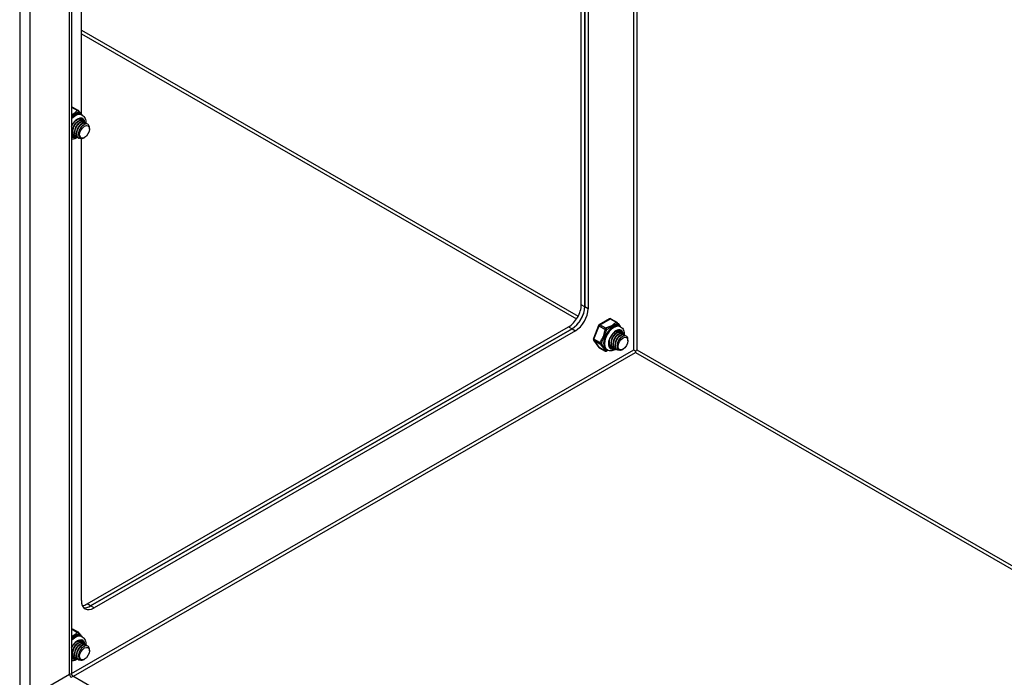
# Model space of a CAD drawing. Header units: inches. Extents: x 24 to 669, y 73 to 310.
# Tile 116 of 146: x 614 to 628, y 248 to 257. Entities that reach past the tile are written whole.
import ezdxf

# ---------------------------------------------------------------- set-up
doc = ezdxf.new("R2010")
doc.units = ezdxf.units.IN
doc.header["$MEASUREMENT"] = 0
doc.layers.add('Visible Edges(ANSI)', color=7, linetype='Continuous', lineweight=25)
doc.layers.add('Visible Tangent Edges(ANSI)', color=7, linetype='Continuous', lineweight=25)

msp = doc.modelspace()

# ---------------------------------------------------------------- linework, layer by layer
at = {"layer": 'Visible Edges(ANSI)'}
for p, q in [((614.731, 276.342), (614.731, 248.234)), ((621.842, 253.385), (621.842, 272.247)), ((621.89, 272.219), (621.89, 253.357)), ((621.89, 253.357), (621.89, 272.219)), ((621.938, 272.192), (621.938, 253.33)), ((614.867, 256.048), (614.867, 262.987)), ((614.741, 256.145), (614.825, 256.097)), ((614.864, 256.041), (614.878, 256.033)), ((614.744, 255.805), (614.744, 255.82)), ((614.811, 255.941), (614.824, 255.949)), ((614.839, 255.925), (614.852, 255.933)), ((614.867, 255.909), (614.879, 255.917)), ((614.874, 255.954), (614.877, 255.952)), ((614.895, 255.893), (614.904, 255.899)), ((614.902, 255.938), (614.905, 255.936)), ((614.93, 255.922), (614.933, 255.92)), ((614.98, 255.838), (614.98, 255.854)), ((614.738, 255.744), (614.731, 255.749)), ((614.744, 255.761), (614.747, 255.759)), ((614.772, 255.789), (614.772, 255.804)), ((614.772, 255.745), (614.775, 255.743)), ((614.8, 255.773), (614.8, 255.788)), ((614.8, 255.729), (614.803, 255.727)), ((614.828, 255.764), (614.828, 255.771)), ((614.828, 255.713), (614.831, 255.711)), ((614.867, 249.258), (614.867, 255.706)), ((614.912, 255.72), (614.908, 255.717)), ((614.948, 249.211), (621.665, 253.079)), ((622.083, 253.098), (622.012, 252.914)), ((622.235, 253.19), (622.092, 253.108)), ((622.255, 253.19), (622.338, 253.142)), ((622.378, 253.087), (622.392, 253.079)), ((621.713, 253.051), (614.996, 249.183)), ((614.996, 249.183), (621.713, 253.051)), ((621.761, 253.024), (615.044, 249.155)), ((622.325, 252.987), (622.337, 252.994)), ((622.353, 252.971), (622.365, 252.978)), ((622.36, 253.015), (622.363, 253.014)), ((622.381, 252.955), (622.393, 252.962)), ((622.388, 252.999), (622.391, 252.998)), ((622.408, 252.939), (622.418, 252.944)), ((622.416, 252.983), (622.419, 252.982)), ((622.444, 252.967), (622.446, 252.966)), ((622.014, 252.895), (622.086, 252.793)), ((622.23, 252.867), (622.23, 252.877)), ((622.23, 252.822), (622.233, 252.82)), ((622.258, 252.851), (622.258, 252.865)), ((622.258, 252.806), (622.261, 252.804)), ((622.286, 252.835), (622.286, 252.849)), ((622.314, 252.818), (622.314, 252.833)), ((622.342, 252.81), (622.342, 252.817)), ((622.493, 252.883), (622.493, 252.899)), ((622.092, 252.787), (622.176, 252.739)), ((622.191, 252.763), (622.205, 252.755)), ((622.286, 252.79), (622.289, 252.788)), ((622.314, 252.774), (622.317, 252.772)), ((622.342, 252.758), (622.344, 252.756)), ((622.425, 252.765), (622.421, 252.763)), ((622.597, 252.743), (622.597, 252.718)), ((614.741, 248.864), (614.825, 248.815)), ((614.846, 248.688), (614.849, 248.687)), ((614.864, 248.76), (614.878, 248.752)), ((614.744, 248.524), (614.744, 248.538)), ((614.811, 248.66), (614.824, 248.667)), ((614.839, 248.644), (614.852, 248.651)), ((614.867, 248.628), (614.879, 248.635)), ((614.874, 248.672), (614.877, 248.671)), ((614.895, 248.612), (614.904, 248.617)), ((614.902, 248.656), (614.905, 248.655)), ((614.93, 248.64), (614.933, 248.639)), ((614.98, 248.556), (614.98, 248.572)), ((614.738, 248.463), (614.731, 248.467)), ((614.744, 248.479), (614.747, 248.478)), ((614.772, 248.508), (614.772, 248.522)), ((614.772, 248.463), (614.775, 248.462)), ((614.8, 248.492), (614.8, 248.506)), ((614.8, 248.447), (614.803, 248.445)), ((614.828, 248.483), (614.828, 248.49)), ((614.828, 248.431), (614.831, 248.429)), ((614.912, 248.438), (614.908, 248.436)), ((614.747, 248.207), (659.561, 222.4))]:
    msp.add_line(p, q, dxfattribs=at)
at = {"layer": 'Visible Edges(ANSI)', "flags": 128}
for points in [[(614.731, 255.876), (614.738, 255.89), (614.745, 255.903), (614.754, 255.915), (614.763, 255.927), (614.772, 255.938), (614.782, 255.948), (614.792, 255.957), (614.802, 255.964), (614.813, 255.97), (614.823, 255.975), (614.832, 255.979), (614.841, 255.981), (614.85, 255.981), (614.858, 255.981), (614.865, 255.979), (614.871, 255.976)], [(614.874, 255.954), (614.867, 255.957), (614.858, 255.959), (614.849, 255.958), (614.84, 255.956), (614.83, 255.952), (614.82, 255.946), (614.809, 255.939), (614.799, 255.93), (614.79, 255.92), (614.781, 255.908), (614.772, 255.896), (614.765, 255.883), (614.759, 255.869), (614.753, 255.855), (614.749, 255.841), (614.746, 255.827), (614.745, 255.813), (614.745, 255.8), (614.746, 255.787), (614.749, 255.776), (614.753, 255.766), (614.758, 255.757), (614.765, 255.75), (614.772, 255.745)], [(614.789, 255.738), (614.778, 255.741), (614.769, 255.747), (614.761, 255.755), (614.755, 255.765), (614.751, 255.776), (614.748, 255.789), (614.747, 255.804), (614.748, 255.819), (614.751, 255.835), (614.755, 255.851), (614.761, 255.867), (614.769, 255.883), (614.777, 255.898), (614.787, 255.912), (614.798, 255.924), (614.809, 255.935), (614.821, 255.943), (614.832, 255.95), (614.843, 255.955), (614.854, 255.957), (614.864, 255.957), (614.874, 255.954), (614.881, 255.949), (614.888, 255.942)], [(614.831, 256.092), (614.835, 256.085), (614.841, 256.078), (614.853, 256.064), (614.866, 256.049), (614.872, 256.041), (614.877, 256.034)], [(614.878, 256.033), (614.891, 256.024), (614.903, 256.013), (614.912, 256), (614.919, 255.986), (614.924, 255.971), (614.927, 255.955), (614.928, 255.939), (614.928, 255.923)], [(614.811, 255.941), (614.807, 255.939), (614.803, 255.936), (614.798, 255.932), (614.794, 255.929), (614.79, 255.925), (614.786, 255.921), (614.782, 255.916), (614.778, 255.911), (614.774, 255.907), (614.771, 255.901), (614.768, 255.896), (614.764, 255.89), (614.761, 255.885), (614.759, 255.879), (614.756, 255.873), (614.754, 255.867), (614.751, 255.861), (614.75, 255.855), (614.748, 255.849), (614.747, 255.843), (614.746, 255.837), (614.745, 255.831), (614.745, 255.825), (614.744, 255.82)], [(614.902, 255.938), (614.895, 255.941), (614.886, 255.942), (614.877, 255.942), (614.868, 255.94), (614.858, 255.936), (614.847, 255.93), (614.837, 255.923), (614.827, 255.914), (614.818, 255.904), (614.809, 255.892), (614.8, 255.88), (614.793, 255.867), (614.786, 255.853), (614.781, 255.839), (614.777, 255.825), (614.774, 255.811), (614.773, 255.797), (614.772, 255.784), (614.774, 255.771), (614.776, 255.76), (614.78, 255.75), (614.786, 255.741), (614.792, 255.734), (614.8, 255.729)], [(614.839, 255.925), (614.835, 255.923), (614.831, 255.92), (614.826, 255.916), (614.822, 255.913), (614.818, 255.909), (614.814, 255.905), (614.81, 255.9), (614.806, 255.895), (614.802, 255.89), (614.799, 255.885), (614.795, 255.88), (614.792, 255.874), (614.789, 255.869), (614.786, 255.863), (614.784, 255.857), (614.781, 255.851), (614.779, 255.845), (614.777, 255.839), (614.776, 255.833), (614.775, 255.827), (614.774, 255.821), (614.773, 255.815), (614.772, 255.809), (614.772, 255.804)], [(614.817, 255.722), (614.806, 255.725), (614.797, 255.731), (614.789, 255.739), (614.783, 255.749), (614.779, 255.76), (614.776, 255.773), (614.775, 255.788), (614.776, 255.803), (614.779, 255.819), (614.783, 255.835), (614.789, 255.851), (614.797, 255.867), (614.805, 255.882), (614.815, 255.895), (614.826, 255.908), (614.837, 255.919), (614.848, 255.927), (614.86, 255.934), (614.871, 255.939), (614.882, 255.941), (614.892, 255.941), (614.901, 255.938), (614.909, 255.933), (614.916, 255.926)], [(614.93, 255.922), (614.922, 255.925), (614.914, 255.926), (614.905, 255.926), (614.895, 255.924), (614.885, 255.92), (614.875, 255.914), (614.865, 255.907), (614.855, 255.898), (614.846, 255.888), (614.837, 255.876), (614.828, 255.864), (614.821, 255.851), (614.814, 255.837), (614.809, 255.823), (614.805, 255.809), (614.802, 255.795), (614.8, 255.781), (614.8, 255.768), (614.802, 255.755), (614.804, 255.744), (614.808, 255.734), (614.814, 255.725), (614.82, 255.718), (614.828, 255.713)], [(614.867, 255.909), (614.863, 255.907), (614.858, 255.904), (614.854, 255.9), (614.85, 255.897), (614.846, 255.893), (614.842, 255.889), (614.838, 255.884), (614.834, 255.879), (614.83, 255.874), (614.827, 255.869), (614.823, 255.864), (614.82, 255.858), (614.817, 255.853), (614.814, 255.847), (614.812, 255.841), (614.809, 255.835), (614.807, 255.829), (614.805, 255.823), (614.804, 255.817), (614.802, 255.811), (614.801, 255.805), (614.801, 255.799), (614.8, 255.793), (614.8, 255.788)], [(614.872, 255.707), (614.858, 255.705), (614.846, 255.706), (614.834, 255.709), (614.824, 255.716), (614.816, 255.725), (614.809, 255.736), (614.805, 255.75), (614.803, 255.765), (614.803, 255.781), (614.806, 255.799), (614.81, 255.816), (614.817, 255.834), (614.825, 255.852), (614.835, 255.868), (614.846, 255.883), (614.858, 255.896), (614.87, 255.907), (614.883, 255.915), (614.896, 255.921), (614.908, 255.924), (614.919, 255.925), (614.929, 255.922), (614.938, 255.917), (614.945, 255.909)], [(614.977, 255.876), (614.972, 255.888), (614.965, 255.898), (614.956, 255.905), (614.945, 255.909), (614.933, 255.909), (614.92, 255.906), (614.906, 255.9), (614.892, 255.89), (614.878, 255.878), (614.866, 255.864), (614.854, 255.848), (614.844, 255.83), (614.837, 255.811), (614.831, 255.793), (614.828, 255.774), (614.828, 255.757), (614.831, 255.742), (614.836, 255.729), (614.844, 255.718), (614.854, 255.711), (614.865, 255.707), (614.879, 255.707), (614.893, 255.711), (614.908, 255.717)], [(614.895, 255.893), (614.891, 255.891), (614.886, 255.888), (614.882, 255.884), (614.878, 255.881), (614.874, 255.877), (614.87, 255.873), (614.866, 255.868), (614.862, 255.863), (614.858, 255.858), (614.855, 255.853), (614.851, 255.848), (614.848, 255.842), (614.845, 255.837), (614.842, 255.831), (614.84, 255.825), (614.837, 255.819), (614.835, 255.813), (614.833, 255.807), (614.832, 255.801), (614.83, 255.795), (614.829, 255.789), (614.829, 255.783), (614.828, 255.777), (614.828, 255.772)], [(614.761, 255.754), (614.759, 255.754), (614.758, 255.755), (614.756, 255.755), (614.755, 255.756), (614.753, 255.756), (614.752, 255.757), (614.751, 255.757), (614.749, 255.758), (614.748, 255.759), (614.747, 255.759), (614.745, 255.76), (614.744, 255.761), (614.743, 255.762), (614.742, 255.763), (614.741, 255.764), (614.739, 255.765), (614.738, 255.766), (614.737, 255.767), (614.736, 255.768), (614.735, 255.769), (614.734, 255.77), (614.733, 255.771), (614.732, 255.773), (614.731, 255.774)], [(614.731, 255.772), (614.732, 255.771), (614.732, 255.771), (614.733, 255.77), (614.733, 255.77), (614.734, 255.769), (614.734, 255.769), (614.735, 255.768), (614.735, 255.768), (614.736, 255.767), (614.736, 255.767), (614.737, 255.766), (614.737, 255.766), (614.738, 255.765), (614.738, 255.765), (614.739, 255.764), (614.74, 255.764), (614.74, 255.763), (614.741, 255.763), (614.741, 255.763), (614.742, 255.762), (614.743, 255.762), (614.743, 255.761), (614.744, 255.761), (614.744, 255.761)], [(614.814, 255.722), (614.804, 255.716), (614.794, 255.711), (614.784, 255.707), (614.774, 255.703), (614.764, 255.7), (614.753, 255.698), (614.742, 255.697), (614.731, 255.697)], [(622.344, 253.137), (622.349, 253.13), (622.355, 253.124), (622.367, 253.109), (622.38, 253.094), (622.386, 253.087), (622.391, 253.079)], [(622.392, 253.079), (622.405, 253.07), (622.416, 253.058), (622.425, 253.045), (622.432, 253.031), (622.437, 253.016), (622.441, 253), (622.442, 252.984), (622.442, 252.968)], [(622.251, 252.79), (622.246, 252.793), (622.241, 252.798), (622.237, 252.803), (622.234, 252.81), (622.231, 252.818), (622.229, 252.826), (622.227, 252.836), (622.227, 252.846), (622.227, 252.857), (622.229, 252.869), (622.231, 252.88), (622.234, 252.893), (622.238, 252.905), (622.243, 252.917), (622.249, 252.93), (622.255, 252.942), (622.262, 252.953), (622.27, 252.964), (622.278, 252.975), (622.287, 252.985), (622.296, 252.993), (622.305, 253.001), (622.314, 253.008), (622.324, 253.014), (622.333, 253.019), (622.342, 253.023), (622.35, 253.025), (622.358, 253.026), (622.366, 253.027), (622.373, 253.026), (622.379, 253.024), (622.385, 253.022)], [(622.388, 252.999), (622.38, 253.002), (622.372, 253.004), (622.363, 253.003), (622.353, 253.001), (622.343, 252.997), (622.333, 252.992), (622.323, 252.984), (622.313, 252.975), (622.304, 252.965), (622.295, 252.954), (622.286, 252.941), (622.279, 252.928), (622.272, 252.914), (622.267, 252.9), (622.263, 252.886), (622.26, 252.872), (622.258, 252.858), (622.258, 252.845), (622.26, 252.833), (622.262, 252.822), (622.266, 252.811), (622.272, 252.803), (622.278, 252.796), (622.286, 252.79)], [(622.325, 252.987), (622.321, 252.984), (622.316, 252.981), (622.312, 252.978), (622.308, 252.974), (622.304, 252.97), (622.3, 252.966), (622.296, 252.962), (622.292, 252.957), (622.288, 252.952), (622.285, 252.947), (622.281, 252.941), (622.278, 252.936), (622.275, 252.93), (622.272, 252.924), (622.27, 252.918), (622.267, 252.912), (622.265, 252.906), (622.263, 252.9), (622.262, 252.894), (622.26, 252.888), (622.259, 252.882), (622.259, 252.876), (622.258, 252.871), (622.258, 252.865)], [(622.302, 252.783), (622.292, 252.787), (622.283, 252.792), (622.275, 252.8), (622.269, 252.81), (622.265, 252.822), (622.262, 252.835), (622.261, 252.849), (622.262, 252.865), (622.265, 252.88), (622.269, 252.897), (622.275, 252.913), (622.282, 252.928), (622.291, 252.943), (622.301, 252.957), (622.312, 252.969), (622.323, 252.98), (622.334, 252.989), (622.346, 252.995), (622.357, 253), (622.368, 253.002), (622.378, 253.002), (622.387, 252.999), (622.395, 252.995), (622.402, 252.988)], [(622.416, 252.983), (622.408, 252.986), (622.4, 252.988), (622.391, 252.987), (622.381, 252.985), (622.371, 252.981), (622.361, 252.975), (622.351, 252.968), (622.341, 252.959), (622.331, 252.949), (622.322, 252.938), (622.314, 252.925), (622.307, 252.912), (622.3, 252.898), (622.295, 252.884), (622.291, 252.87), (622.288, 252.856), (622.286, 252.842), (622.286, 252.829), (622.287, 252.817), (622.29, 252.806), (622.294, 252.795), (622.3, 252.787), (622.306, 252.78), (622.314, 252.774)], [(622.353, 252.971), (622.349, 252.968), (622.344, 252.965), (622.34, 252.962), (622.336, 252.958), (622.332, 252.954), (622.328, 252.95), (622.324, 252.946), (622.32, 252.941), (622.316, 252.936), (622.313, 252.931), (622.309, 252.925), (622.306, 252.92), (622.303, 252.914), (622.3, 252.908), (622.298, 252.902), (622.295, 252.896), (622.293, 252.89), (622.291, 252.884), (622.29, 252.878), (622.288, 252.872), (622.287, 252.866), (622.287, 252.86), (622.286, 252.855), (622.286, 252.849)], [(622.33, 252.767), (622.32, 252.771), (622.311, 252.776), (622.303, 252.784), (622.297, 252.794), (622.292, 252.806), (622.29, 252.819), (622.289, 252.833), (622.29, 252.848), (622.292, 252.864), (622.297, 252.881), (622.303, 252.897), (622.31, 252.912), (622.319, 252.927), (622.329, 252.941), (622.339, 252.953), (622.351, 252.964), (622.362, 252.973), (622.374, 252.979), (622.385, 252.984), (622.396, 252.986), (622.406, 252.986), (622.415, 252.983), (622.423, 252.979), (622.429, 252.972)], [(622.444, 252.967), (622.436, 252.97), (622.428, 252.972), (622.419, 252.971), (622.409, 252.969), (622.399, 252.965), (622.389, 252.959), (622.379, 252.952), (622.369, 252.943), (622.359, 252.933), (622.35, 252.922), (622.342, 252.909), (622.334, 252.896), (622.328, 252.882), (622.323, 252.868), (622.318, 252.854), (622.316, 252.84), (622.314, 252.826), (622.314, 252.813), (622.315, 252.801), (622.318, 252.789), (622.322, 252.779), (622.327, 252.771), (622.334, 252.763), (622.342, 252.758)], [(622.381, 252.955), (622.376, 252.952), (622.372, 252.949), (622.368, 252.946), (622.364, 252.942), (622.36, 252.938), (622.355, 252.934), (622.352, 252.929), (622.348, 252.925), (622.344, 252.92), (622.34, 252.915), (622.337, 252.909), (622.334, 252.904), (622.331, 252.898), (622.328, 252.892), (622.325, 252.886), (622.323, 252.88), (622.321, 252.874), (622.319, 252.868), (622.317, 252.862), (622.316, 252.856), (622.315, 252.85), (622.314, 252.844), (622.314, 252.839), (622.314, 252.833)], [(622.386, 252.752), (622.372, 252.75), (622.359, 252.751), (622.348, 252.755), (622.338, 252.761), (622.33, 252.77), (622.323, 252.781), (622.319, 252.795), (622.317, 252.81), (622.317, 252.827), (622.319, 252.844), (622.324, 252.862), (622.33, 252.88), (622.339, 252.897), (622.348, 252.913), (622.359, 252.928), (622.371, 252.941), (622.384, 252.952), (622.397, 252.961), (622.409, 252.967), (622.421, 252.97), (622.433, 252.97), (622.443, 252.967), (622.452, 252.962), (622.458, 252.954)], [(622.322, 253.013), (622.325, 253.015), (622.328, 253.015), (622.33, 253.016), (622.333, 253.017), (622.335, 253.017), (622.338, 253.018), (622.34, 253.018), (622.343, 253.018), (622.345, 253.018), (622.348, 253.018), (622.35, 253.018), (622.352, 253.018), (622.354, 253.017), (622.356, 253.017), (622.358, 253.016), (622.36, 253.015), (622.362, 253.014), (622.364, 253.013), (622.366, 253.012), (622.368, 253.01), (622.369, 253.009), (622.371, 253.007), (622.372, 253.006), (622.374, 253.004)], [(622.36, 253.015), (622.359, 253.016), (622.358, 253.016), (622.357, 253.017), (622.356, 253.017), (622.355, 253.018), (622.354, 253.018), (622.353, 253.018), (622.352, 253.019), (622.351, 253.019), (622.35, 253.019), (622.349, 253.019), (622.348, 253.02), (622.346, 253.02), (622.345, 253.02), (622.344, 253.02), (622.343, 253.02), (622.342, 253.02), (622.341, 253.02), (622.339, 253.02), (622.338, 253.02), (622.337, 253.02), (622.336, 253.02), (622.334, 253.019), (622.333, 253.019)], [(622.491, 252.922), (622.486, 252.934), (622.479, 252.944), (622.47, 252.95), (622.459, 252.954), (622.447, 252.954), (622.433, 252.951), (622.42, 252.945), (622.406, 252.936), (622.392, 252.924), (622.379, 252.909), (622.368, 252.893), (622.358, 252.875), (622.35, 252.857), (622.345, 252.838), (622.342, 252.82), (622.342, 252.803), (622.345, 252.787), (622.35, 252.774), (622.357, 252.764), (622.367, 252.756), (622.379, 252.753), (622.392, 252.753), (622.407, 252.756), (622.421, 252.763)], [(622.408, 252.939), (622.404, 252.936), (622.4, 252.933), (622.396, 252.93), (622.392, 252.926), (622.387, 252.922), (622.383, 252.918), (622.379, 252.913), (622.376, 252.909), (622.372, 252.904), (622.368, 252.899), (622.365, 252.893), (622.362, 252.888), (622.359, 252.882), (622.356, 252.876), (622.353, 252.87), (622.351, 252.864), (622.349, 252.858), (622.347, 252.852), (622.345, 252.846), (622.344, 252.84), (622.343, 252.834), (622.342, 252.828), (622.342, 252.823), (622.342, 252.817)], [(622.229, 252.823), (622.229, 252.823), (622.229, 252.823), (622.23, 252.822), (622.23, 252.822), (622.23, 252.822), (622.23, 252.822), (622.23, 252.822), (622.23, 252.822), (622.23, 252.822), (622.23, 252.822), (622.23, 252.822), (622.23, 252.822), (622.23, 252.822), (622.23, 252.822), (622.23, 252.822), (622.23, 252.822), (622.23, 252.822), (622.23, 252.822), (622.23, 252.822), (622.23, 252.822), (622.23, 252.822), (622.23, 252.822), (622.23, 252.822), (622.23, 252.822)], [(622.247, 252.815), (622.246, 252.815), (622.245, 252.816), (622.244, 252.816), (622.244, 252.816), (622.243, 252.816), (622.242, 252.817), (622.241, 252.817), (622.241, 252.817), (622.24, 252.817), (622.239, 252.818), (622.238, 252.818), (622.238, 252.818), (622.237, 252.818), (622.236, 252.819), (622.235, 252.819), (622.235, 252.82), (622.234, 252.82), (622.233, 252.82), (622.233, 252.821), (622.232, 252.821), (622.231, 252.821), (622.231, 252.822), (622.23, 252.822), (622.229, 252.823)], [(622.231, 252.881), (622.231, 252.877), (622.23, 252.873), (622.23, 252.869), (622.23, 252.865), (622.23, 252.861), (622.231, 252.857), (622.231, 252.853), (622.232, 252.849), (622.232, 252.845), (622.233, 252.842), (622.234, 252.838), (622.235, 252.835), (622.237, 252.832), (622.238, 252.829), (622.239, 252.826), (622.241, 252.823), (622.243, 252.82), (622.245, 252.818), (622.247, 252.815), (622.249, 252.813), (622.251, 252.811), (622.253, 252.809), (622.256, 252.808), (622.258, 252.806)], [(622.275, 252.799), (622.27, 252.8), (622.266, 252.802), (622.262, 252.804), (622.258, 252.806), (622.254, 252.809), (622.251, 252.812), (622.248, 252.816), (622.245, 252.819), (622.243, 252.824), (622.24, 252.828), (622.238, 252.833), (622.237, 252.838), (622.235, 252.843), (622.234, 252.849), (622.234, 252.854), (622.233, 252.86), (622.233, 252.867), (622.233, 252.873), (622.234, 252.879), (622.235, 252.886), (622.236, 252.893), (622.237, 252.899), (622.239, 252.906), (622.241, 252.913)], [(622.217, 252.749), (622.205, 252.744), (622.194, 252.739)], [(622.328, 252.768), (622.313, 252.759), (622.299, 252.752), (622.283, 252.747), (622.268, 252.744), (622.252, 252.743), (622.236, 252.744), (622.22, 252.748), (622.205, 252.755)], [(614.731, 248.595), (614.738, 248.608), (614.745, 248.621), (614.754, 248.634), (614.763, 248.646), (614.772, 248.656), (614.782, 248.666), (614.792, 248.675), (614.802, 248.683), (614.813, 248.689), (614.823, 248.694), (614.832, 248.697), (614.841, 248.699), (614.85, 248.7), (614.858, 248.699), (614.865, 248.698), (614.871, 248.695)], [(614.874, 248.672), (614.867, 248.676), (614.858, 248.677), (614.849, 248.677), (614.84, 248.674), (614.83, 248.67), (614.82, 248.665), (614.809, 248.657), (614.799, 248.648), (614.79, 248.638), (614.781, 248.627), (614.772, 248.614), (614.765, 248.601), (614.759, 248.588), (614.753, 248.573), (614.749, 248.559), (614.746, 248.545), (614.745, 248.531), (614.745, 248.518), (614.746, 248.506), (614.749, 248.495), (614.753, 248.485), (614.758, 248.476), (614.765, 248.469), (614.772, 248.463)], [(614.789, 248.456), (614.778, 248.46), (614.769, 248.465), (614.761, 248.473), (614.755, 248.483), (614.751, 248.495), (614.748, 248.508), (614.747, 248.522), (614.748, 248.538), (614.751, 248.554), (614.755, 248.57), (614.761, 248.586), (614.769, 248.601), (614.777, 248.616), (614.787, 248.63), (614.798, 248.642), (614.809, 248.653), (614.821, 248.662), (614.832, 248.669), (614.843, 248.673), (614.854, 248.675), (614.864, 248.675), (614.874, 248.673), (614.881, 248.668), (614.888, 248.661)], [(614.809, 248.687), (614.811, 248.688), (614.814, 248.689), (614.817, 248.689), (614.819, 248.69), (614.822, 248.691), (614.824, 248.691), (614.827, 248.691), (614.829, 248.691), (614.831, 248.692), (614.834, 248.691), (614.836, 248.691), (614.838, 248.691), (614.841, 248.69), (614.843, 248.69), (614.845, 248.689), (614.847, 248.688), (614.849, 248.687), (614.851, 248.686), (614.852, 248.685), (614.854, 248.683), (614.856, 248.682), (614.857, 248.68), (614.859, 248.679), (614.86, 248.677)], [(614.846, 248.688), (614.845, 248.689), (614.844, 248.69), (614.843, 248.69), (614.842, 248.69), (614.841, 248.691), (614.84, 248.691), (614.839, 248.692), (614.838, 248.692), (614.837, 248.692), (614.836, 248.692), (614.835, 248.693), (614.834, 248.693), (614.833, 248.693), (614.832, 248.693), (614.83, 248.693), (614.829, 248.693), (614.828, 248.693), (614.827, 248.693), (614.826, 248.693), (614.824, 248.693), (614.823, 248.693), (614.822, 248.693), (614.821, 248.693), (614.82, 248.692)], [(614.831, 248.81), (614.835, 248.804), (614.841, 248.797), (614.853, 248.782), (614.866, 248.767), (614.872, 248.76), (614.877, 248.752)], [(614.878, 248.752), (614.891, 248.743), (614.903, 248.731), (614.912, 248.718), (614.919, 248.704), (614.924, 248.689), (614.927, 248.674), (614.928, 248.658), (614.928, 248.641)], [(614.811, 248.66), (614.807, 248.657), (614.803, 248.654), (614.798, 248.651), (614.794, 248.647), (614.79, 248.643), (614.786, 248.639), (614.782, 248.635), (614.778, 248.63), (614.774, 248.625), (614.771, 248.62), (614.768, 248.614), (614.764, 248.609), (614.761, 248.603), (614.759, 248.597), (614.756, 248.592), (614.754, 248.586), (614.751, 248.58), (614.75, 248.573), (614.748, 248.567), (614.747, 248.561), (614.746, 248.555), (614.745, 248.55), (614.745, 248.544), (614.744, 248.538)], [(614.902, 248.656), (614.895, 248.66), (614.886, 248.661), (614.877, 248.661), (614.868, 248.658), (614.858, 248.654), (614.847, 248.649), (614.837, 248.641), (614.827, 248.632), (614.818, 248.622), (614.809, 248.611), (614.8, 248.598), (614.793, 248.585), (614.786, 248.572), (614.781, 248.557), (614.777, 248.543), (614.774, 248.529), (614.773, 248.515), (614.772, 248.502), (614.774, 248.49), (614.776, 248.479), (614.78, 248.469), (614.786, 248.46), (614.792, 248.453), (614.8, 248.447)], [(614.839, 248.644), (614.835, 248.641), (614.831, 248.638), (614.826, 248.635), (614.822, 248.631), (614.818, 248.627), (614.814, 248.623), (614.81, 248.619), (614.806, 248.614), (614.802, 248.609), (614.799, 248.604), (614.795, 248.598), (614.792, 248.593), (614.789, 248.587), (614.786, 248.581), (614.784, 248.575), (614.781, 248.569), (614.779, 248.563), (614.777, 248.557), (614.776, 248.551), (614.775, 248.545), (614.774, 248.539), (614.773, 248.534), (614.772, 248.528), (614.772, 248.522)], [(614.817, 248.44), (614.806, 248.444), (614.797, 248.449), (614.789, 248.457), (614.783, 248.467), (614.779, 248.479), (614.776, 248.492), (614.775, 248.506), (614.776, 248.522), (614.779, 248.538), (614.783, 248.554), (614.789, 248.57), (614.797, 248.585), (614.805, 248.6), (614.815, 248.614), (614.826, 248.626), (614.837, 248.637), (614.848, 248.646), (614.86, 248.653), (614.871, 248.657), (614.882, 248.659), (614.892, 248.659), (614.901, 248.657), (614.909, 248.652), (614.916, 248.645)], [(614.93, 248.64), (614.922, 248.644), (614.914, 248.645), (614.905, 248.645), (614.895, 248.642), (614.885, 248.638), (614.875, 248.633), (614.865, 248.625), (614.855, 248.616), (614.846, 248.606), (614.837, 248.595), (614.828, 248.582), (614.821, 248.569), (614.814, 248.555), (614.809, 248.541), (614.805, 248.527), (614.802, 248.513), (614.8, 248.499), (614.8, 248.486), (614.802, 248.474), (614.804, 248.463), (614.808, 248.453), (614.814, 248.444), (614.82, 248.437), (614.828, 248.431)], [(614.867, 248.628), (614.863, 248.625), (614.858, 248.622), (614.854, 248.619), (614.85, 248.615), (614.846, 248.611), (614.842, 248.607), (614.838, 248.603), (614.834, 248.598), (614.83, 248.593), (614.827, 248.588), (614.823, 248.582), (614.82, 248.577), (614.817, 248.571), (614.814, 248.565), (614.812, 248.559), (614.809, 248.553), (614.807, 248.547), (614.805, 248.541), (614.804, 248.535), (614.802, 248.529), (614.801, 248.523), (614.801, 248.517), (614.8, 248.512), (614.8, 248.506)], [(614.872, 248.425), (614.858, 248.423), (614.846, 248.424), (614.834, 248.428), (614.824, 248.434), (614.816, 248.443), (614.809, 248.455), (614.805, 248.468), (614.803, 248.483), (614.803, 248.5), (614.806, 248.517), (614.81, 248.535), (614.817, 248.553), (614.825, 248.57), (614.835, 248.586), (614.846, 248.601), (614.858, 248.614), (614.87, 248.625), (614.883, 248.634), (614.896, 248.64), (614.908, 248.643), (614.919, 248.643), (614.929, 248.641), (614.938, 248.635), (614.945, 248.627)], [(614.977, 248.595), (614.972, 248.607), (614.965, 248.617), (614.956, 248.623), (614.945, 248.627), (614.933, 248.627), (614.92, 248.624), (614.906, 248.618), (614.892, 248.609), (614.878, 248.597), (614.866, 248.582), (614.854, 248.566), (614.844, 248.548), (614.837, 248.53), (614.831, 248.511), (614.828, 248.493), (614.828, 248.476), (614.831, 248.46), (614.836, 248.447), (614.844, 248.437), (614.854, 248.43), (614.865, 248.426), (614.879, 248.426), (614.893, 248.429), (614.908, 248.436)], [(614.895, 248.612), (614.891, 248.609), (614.886, 248.606), (614.882, 248.603), (614.878, 248.599), (614.874, 248.595), (614.87, 248.591), (614.866, 248.587), (614.862, 248.582), (614.858, 248.577), (614.855, 248.572), (614.851, 248.566), (614.848, 248.561), (614.845, 248.555), (614.842, 248.549), (614.84, 248.543), (614.837, 248.537), (614.835, 248.531), (614.833, 248.525), (614.832, 248.519), (614.83, 248.513), (614.829, 248.507), (614.829, 248.501), (614.828, 248.496), (614.828, 248.49)], [(614.761, 248.472), (614.759, 248.473), (614.758, 248.473), (614.756, 248.474), (614.755, 248.474), (614.753, 248.475), (614.752, 248.475), (614.751, 248.476), (614.749, 248.476), (614.748, 248.477), (614.747, 248.478), (614.745, 248.479), (614.744, 248.479), (614.743, 248.48), (614.742, 248.481), (614.741, 248.482), (614.739, 248.483), (614.738, 248.484), (614.737, 248.485), (614.736, 248.486), (614.735, 248.488), (614.734, 248.489), (614.733, 248.49), (614.732, 248.491), (614.731, 248.493)], [(614.731, 248.49), (614.732, 248.49), (614.732, 248.489), (614.733, 248.489), (614.733, 248.488), (614.734, 248.488), (614.734, 248.487), (614.735, 248.487), (614.735, 248.486), (614.736, 248.486), (614.736, 248.485), (614.737, 248.485), (614.737, 248.484), (614.738, 248.484), (614.738, 248.483), (614.739, 248.483), (614.74, 248.482), (614.74, 248.482), (614.741, 248.481), (614.741, 248.481), (614.742, 248.481), (614.743, 248.48), (614.743, 248.48), (614.744, 248.48), (614.744, 248.479)], [(614.733, 248.488), (614.733, 248.488), (614.733, 248.488), (614.733, 248.488), (614.733, 248.488), (614.733, 248.489), (614.733, 248.489), (614.732, 248.489), (614.732, 248.489), (614.732, 248.489), (614.732, 248.489), (614.732, 248.489), (614.732, 248.489), (614.732, 248.489), (614.732, 248.489), (614.732, 248.489), (614.732, 248.489), (614.732, 248.489), (614.732, 248.489), (614.732, 248.489), (614.732, 248.489), (614.731, 248.489), (614.731, 248.489), (614.731, 248.489), (614.731, 248.489)], [(614.814, 248.441), (614.804, 248.435), (614.794, 248.43), (614.784, 248.425), (614.774, 248.422), (614.764, 248.419), (614.753, 248.417), (614.742, 248.416), (614.731, 248.416)], [(614.747, 248.207), (614.741, 248.211), (614.735, 248.218), (614.732, 248.226), (614.731, 248.234)]]:
    msp.add_lwpolyline(points, dxfattribs=at)
at = {"layer": 'Visible Edges(ANSI)'}
for centre, start, end in [((614.731, 256.128), 60.064, 89.354), ((614.815, 256.08), 36.716, 60.064), ((622.102, 253.091), 119.936, 158.8021), ((622.245, 253.173), 60.064, 119.936), ((622.328, 253.125), 36.716, 60.064), ((622.03, 252.907), 158.8021, 215.0271), ((622.102, 252.804), 215.0271, 240.064), ((622.185, 252.756), 240.064, 297.2321), ((614.731, 248.846), 60.064, 89.354), ((614.815, 248.798), 36.716, 60.064)]:
    msp.add_arc(centre, 0.0197, start, end, dxfattribs=at)
for centre, major_axis, ratio, start_param, end_param in [((614.796, 255.865), (0.067, 0.116), 0.578093, 5.718546, 6.217869), ((614.897, 255.807), (0.058, 0.101), 0.578093, 5.495853, 5.750129), ((614.796, 255.865), (-0.067, -0.116), 0.578093, 0.065316, 0.520508), ((621.665, 253.283), (-0.125, -0.217), 0.578093, 0.783464, 2.354261), ((621.713, 253.256), (0.125, 0.217), 0.578093, 3.925057, 5.495853), ((621.713, 253.256), (-0.125, -0.217), 0.578093, 0.783464, 2.354261), ((621.761, 253.228), (0.125, 0.217), 0.578093, 3.925057, 5.495853), ((622.31, 252.91), (0.067, 0.116), 0.578093, 5.718546, 6.217869), ((622.282, 252.926), (0.079, 0.136), 0.578093, 5.540636, 5.67712), ((622.282, 252.926), (0.079, 0.136), 0.578093, 3.747658, 3.892421), ((622.411, 252.852), (0.058, 0.101), 0.578093, 5.495853, 5.750129), ((622.31, 252.91), (-0.067, -0.116), 0.578093, 0.065316, 0.520508), ((622.597, 252.743), (0.031, -0.0179), 0.001672, 3.927958, 4.713356), ((622.597, 252.743), (0.031, 0.0179), 0.001672, 4.711422, 5.49682), ((615.044, 249.36), (-0.125, -0.217), 0.578093, 5.495853, 7.06665), ((614.948, 249.415), (-0.125, -0.217), 0.578093, 0.394043, 0.783464), ((614.996, 249.387), (-0.125, -0.217), 0.578093, 0.193161, 0.783464), ((614.996, 249.387), (-0.125, -0.217), 0.578093, 0.193161, 0.783464), ((614.796, 248.583), (0.067, 0.116), 0.578093, 5.718546, 6.217869), ((614.768, 248.6), (0.079, 0.136), 0.578093, 5.540636, 5.67712), ((614.897, 248.525), (0.058, 0.101), 0.578093, 5.495853, 5.750129), ((614.796, 248.583), (-0.067, -0.116), 0.578093, 0.065316, 0.520508), ((614.768, 248.6), (0.079, 0.136), 0.578093, 3.747658, 3.892421)]:
    msp.add_ellipse(centre, major_axis=major_axis, ratio=ratio, start_param=start_param, end_param=end_param, dxfattribs=at)
for centre in [(614.911, 255.799), (622.425, 252.844), (614.911, 248.517)]:
    msp.add_ellipse(centre, major_axis=(-0.0481, -0.0836), ratio=0.578093, dxfattribs=at)
at = {"layer": 'Visible Tangent Edges(ANSI)'}
for p, q in [((614.006, 276.793), (614.006, 247.798)), ((614.146, 276.679), (614.146, 247.904)), ((614.702, 248.224), (614.702, 276.359)), ((622.575, 252.756), (622.575, 271.825)), ((622.619, 271.8), (622.619, 252.756)), ((614.867, 257.22), (621.799, 253.228)), ((614.867, 257.169), (621.777, 253.19)), ((614.731, 256.144), (614.815, 256.096)), ((621.89, 253.357), (621.842, 253.385)), ((621.938, 253.33), (621.89, 253.357)), ((621.665, 253.079), (621.713, 253.051)), ((622.018, 252.908), (622.09, 253.092)), ((622.09, 253.092), (622.173, 253.044)), ((622.102, 253.107), (622.245, 253.189)), ((622.185, 253.059), (622.102, 253.107)), ((622.245, 253.189), (622.328, 253.141)), ((621.713, 253.051), (621.761, 253.024)), ((622.102, 252.859), (622.018, 252.908)), ((622.09, 252.789), (622.018, 252.892)), ((622.018, 252.892), (622.102, 252.843)), ((614.731, 248.239), (622.575, 252.756)), ((614.755, 248.202), (622.597, 252.718)), ((622.173, 252.741), (622.09, 252.789)), ((622.597, 252.718), (659.561, 231.431)), ((622.619, 252.756), (659.561, 231.482)), ((614.996, 249.183), (614.948, 249.211)), ((615.044, 249.155), (614.996, 249.183)), ((614.731, 248.862), (614.815, 248.814)), ((614.702, 248.224), (614.146, 247.904))]:
    msp.add_line(p, q, dxfattribs=at)
at = {"layer": 'Visible Tangent Edges(ANSI)', "flags": 128}
for points in [[(614.815, 256.096), (614.811, 256.093), (614.808, 256.091), (614.804, 256.088), (614.801, 256.086), (614.798, 256.083), (614.795, 256.081), (614.792, 256.078), (614.789, 256.075), (614.786, 256.073), (614.783, 256.07), (614.78, 256.067), (614.777, 256.065), (614.774, 256.062), (614.77, 256.06), (614.767, 256.057), (614.764, 256.055), (614.76, 256.052), (614.757, 256.05), (614.753, 256.047), (614.749, 256.045), (614.744, 256.043), (614.74, 256.041), (614.736, 256.039), (614.731, 256.038)], [(614.731, 256.022), (614.736, 256.025), (614.741, 256.028), (614.746, 256.031), (614.75, 256.033), (614.755, 256.036), (614.76, 256.039), (614.764, 256.041), (614.769, 256.044), (614.773, 256.046), (614.777, 256.049), (614.781, 256.051), (614.785, 256.053), (614.789, 256.056), (614.793, 256.058), (614.797, 256.06), (614.801, 256.062), (614.804, 256.064), (614.808, 256.065), (614.812, 256.067), (614.815, 256.069), (614.819, 256.07), (614.822, 256.071), (614.826, 256.073), (614.829, 256.074)], [(614.829, 256.074), (614.831, 256.073), (614.833, 256.071), (614.835, 256.07), (614.837, 256.069), (614.839, 256.068), (614.841, 256.066), (614.843, 256.065), (614.845, 256.064), (614.847, 256.062), (614.849, 256.061), (614.851, 256.059), (614.853, 256.057), (614.855, 256.056), (614.857, 256.054), (614.859, 256.052), (614.861, 256.051), (614.863, 256.049), (614.865, 256.047), (614.866, 256.045), (614.868, 256.043), (614.87, 256.041), (614.872, 256.039), (614.874, 256.037), (614.875, 256.035)], [(622.328, 253.141), (622.323, 253.137), (622.318, 253.134), (622.313, 253.13), (622.308, 253.126), (622.303, 253.121), (622.299, 253.117), (622.294, 253.113), (622.289, 253.109), (622.284, 253.105), (622.279, 253.101), (622.274, 253.097), (622.268, 253.094), (622.262, 253.09), (622.255, 253.087), (622.248, 253.084), (622.241, 253.081), (622.234, 253.079), (622.227, 253.076), (622.22, 253.073), (622.213, 253.071), (622.206, 253.068), (622.199, 253.065), (622.192, 253.062), (622.185, 253.059)], [(622.198, 253.036), (622.204, 253.04), (622.21, 253.045), (622.216, 253.049), (622.222, 253.053), (622.229, 253.058), (622.236, 253.062), (622.242, 253.066), (622.249, 253.07), (622.256, 253.074), (622.263, 253.078), (622.27, 253.082), (622.276, 253.086), (622.283, 253.089), (622.289, 253.093), (622.295, 253.097), (622.301, 253.1), (622.306, 253.103), (622.312, 253.106), (622.317, 253.109), (622.322, 253.111), (622.328, 253.113), (622.333, 253.116), (622.338, 253.117), (622.343, 253.119)], [(622.343, 253.119), (622.345, 253.118), (622.347, 253.117), (622.349, 253.116), (622.351, 253.114), (622.352, 253.113), (622.354, 253.112), (622.356, 253.11), (622.358, 253.109), (622.36, 253.107), (622.362, 253.106), (622.364, 253.104), (622.366, 253.103), (622.368, 253.101), (622.37, 253.099), (622.372, 253.098), (622.374, 253.096), (622.376, 253.094), (622.378, 253.092), (622.38, 253.09), (622.382, 253.088), (622.384, 253.086), (622.386, 253.084), (622.387, 253.082), (622.389, 253.08)], [(622.173, 253.044), (622.171, 253.036), (622.169, 253.028), (622.167, 253.019), (622.165, 253.011), (622.163, 253.003), (622.161, 252.994), (622.16, 252.986), (622.158, 252.978), (622.156, 252.97), (622.154, 252.961), (622.151, 252.953), (622.149, 252.945), (622.145, 252.938), (622.142, 252.93), (622.138, 252.923), (622.134, 252.916), (622.13, 252.909), (622.126, 252.902), (622.121, 252.895), (622.117, 252.888), (622.113, 252.881), (622.109, 252.874), (622.105, 252.867), (622.102, 252.859)], [(622.126, 252.849), (622.128, 252.856), (622.13, 252.863), (622.132, 252.87), (622.135, 252.878), (622.137, 252.885), (622.14, 252.892), (622.143, 252.9), (622.146, 252.908), (622.149, 252.916), (622.153, 252.924), (622.156, 252.932), (622.159, 252.94), (622.163, 252.949), (622.166, 252.957), (622.169, 252.966), (622.172, 252.974), (622.175, 252.983), (622.178, 252.991), (622.181, 252.999), (622.185, 253.007), (622.188, 253.014), (622.191, 253.022), (622.195, 253.029), (622.198, 253.036)], [(622.102, 252.843), (622.105, 252.839), (622.109, 252.834), (622.113, 252.829), (622.117, 252.824), (622.121, 252.819), (622.125, 252.815), (622.13, 252.81), (622.134, 252.805), (622.138, 252.8), (622.142, 252.795), (622.145, 252.79), (622.149, 252.786), (622.151, 252.782), (622.154, 252.778), (622.156, 252.774), (622.158, 252.77), (622.16, 252.767), (622.161, 252.763), (622.163, 252.76), (622.165, 252.756), (622.167, 252.753), (622.169, 252.749), (622.171, 252.745), (622.173, 252.741)], [(622.198, 252.746), (622.195, 252.749), (622.191, 252.751), (622.188, 252.753), (622.185, 252.756), (622.181, 252.759), (622.178, 252.762), (622.175, 252.765), (622.172, 252.768), (622.169, 252.772), (622.166, 252.775), (622.163, 252.78), (622.159, 252.784), (622.156, 252.789), (622.153, 252.794), (622.149, 252.799), (622.146, 252.805), (622.143, 252.81), (622.14, 252.816), (622.137, 252.822), (622.135, 252.827), (622.132, 252.833), (622.13, 252.839), (622.128, 252.844), (622.126, 252.849)], [(622.214, 252.75), (622.213, 252.75), (622.213, 252.75), (622.212, 252.75), (622.211, 252.75), (622.211, 252.749), (622.21, 252.749), (622.209, 252.749), (622.209, 252.749), (622.208, 252.749), (622.207, 252.749), (622.207, 252.748), (622.206, 252.748), (622.205, 252.748), (622.205, 252.748), (622.204, 252.748), (622.203, 252.748), (622.203, 252.747), (622.202, 252.747), (622.202, 252.747), (622.201, 252.747), (622.2, 252.747), (622.2, 252.747), (622.199, 252.746), (622.198, 252.746)], [(614.815, 248.814), (614.811, 248.812), (614.808, 248.809), (614.804, 248.807), (614.801, 248.804), (614.798, 248.802), (614.795, 248.799), (614.792, 248.797), (614.789, 248.794), (614.786, 248.791), (614.783, 248.789), (614.78, 248.786), (614.777, 248.783), (614.774, 248.781), (614.77, 248.778), (614.767, 248.776), (614.764, 248.773), (614.76, 248.771), (614.757, 248.768), (614.753, 248.766), (614.749, 248.764), (614.744, 248.762), (614.74, 248.76), (614.736, 248.758), (614.731, 248.756)], [(614.731, 248.741), (614.736, 248.744), (614.741, 248.746), (614.746, 248.749), (614.75, 248.752), (614.755, 248.754), (614.76, 248.757), (614.764, 248.76), (614.769, 248.762), (614.773, 248.765), (614.777, 248.767), (614.781, 248.77), (614.785, 248.772), (614.789, 248.774), (614.793, 248.776), (614.797, 248.778), (614.801, 248.78), (614.804, 248.782), (614.808, 248.784), (614.812, 248.785), (614.815, 248.787), (614.819, 248.789), (614.822, 248.79), (614.826, 248.791), (614.829, 248.792)], [(614.829, 248.792), (614.831, 248.791), (614.833, 248.79), (614.835, 248.789), (614.837, 248.788), (614.839, 248.786), (614.841, 248.785), (614.843, 248.783), (614.845, 248.782), (614.847, 248.781), (614.849, 248.779), (614.851, 248.777), (614.853, 248.776), (614.855, 248.774), (614.857, 248.773), (614.859, 248.771), (614.861, 248.769), (614.863, 248.767), (614.865, 248.765), (614.866, 248.763), (614.868, 248.762), (614.87, 248.76), (614.872, 248.758), (614.874, 248.756), (614.875, 248.754)]]:
    msp.add_lwpolyline(points, dxfattribs=at)
at = {"layer": 'Visible Tangent Edges(ANSI)'}
for centre, major_axis, ratio, start_param, end_param in [((614.731, 256.128), (0.0098, 0.0171), 0.578093, 0, 0.767518), ((614.815, 256.08), (0.0098, 0.0171), 0.578093, 0, 0.783464), ((614.815, 256.08), (-0.0107, 0.0165), 0.609588, 3.996047, 5.470059), ((614.771, 255.879), (0.093, 0.162), 0.578093, 0, 1.087676), ((614.785, 255.871), (0.093, 0.162), 0.578093, 0, 1.200229), ((614.813, 255.855), (0.074, 0.128), 0.578093, 5.586953, 7.960387), ((614.813, 255.855), (0.073, 0.126), 0.578093, 5.604861, 7.977379), ((614.815, 256.08), (0.0158, 0.0118), 0.754115, 5.139012, 6.283185), ((614.804, 255.86), (0.067, 0.116), 0.578093, 5.752575, 6.283185), ((614.813, 255.855), (-0.073, -0.126), 0.578093, 6.155921, 6.93146), ((614.813, 255.855), (-0.074, -0.128), 0.578093, 6.172913, 6.948591), ((614.804, 255.86), (-0.067, -0.116), 0.578093, 0, 0.525906), ((622.102, 253.091), (-0.0184, 0.0071), 0.209664, 0, 0.938208), ((622.102, 253.091), (0.0098, 0.0171), 0.578093, 0.783464, 1.830662), ((622.102, 253.091), (-0.0098, 0.0171), 0.578093, 5.499721, 6.283185), ((622.285, 252.925), (-0.093, -0.162), 0.578093, 3.141593, 6.283185), ((622.299, 252.917), (0.093, 0.162), 0.578093, 0, 3.141593), ((622.245, 253.173), (-0.0098, 0.0171), 0.578093, 5.499721, 6.283185), ((622.245, 253.173), (0.0098, 0.0171), 0.578093, 0, 0.783464), ((622.328, 253.125), (0.0098, 0.0171), 0.578093, 0, 0.783464), ((622.328, 253.125), (-0.0107, 0.0165), 0.609588, 3.996047, 5.470059), ((622.328, 253.125), (0.0158, 0.0118), 0.754115, 5.139012, 6.283185), ((622.185, 253.043), (-0.0098, -0.0171), 0.578093, 3.925057, 4.972255), ((622.185, 253.043), (-0.0187, 0.0063), 0.17693, 0.929322, 2.403334), ((622.185, 253.043), (0.009, -0.0175), 0.54478, 0.910625, 2.384637), ((622.326, 252.901), (-0.074, -0.128), 0.578093, 2.44536, 6.948591), ((622.326, 252.901), (0.073, 0.126), 0.578093, 5.604861, 10.073053), ((622.318, 252.906), (0.067, 0.116), 0.578093, 5.752575, 6.283185), ((622.03, 252.907), (-0.0184, 0.0071), 0.209664, 0, 0.938208), ((622.03, 252.907), (-0.0161, -0.0113), 0.787757, 0, 0.35258), ((622.03, 252.907), (-0.0098, -0.0171), 0.578093, 4.972255, 6.019452), ((622.114, 252.858), (-0.0098, -0.0171), 0.578093, 4.972255, 6.019452), ((622.114, 252.858), (0.018, -0.008), 0.241739, 4.090324, 5.564336), ((622.114, 252.858), (-0.0158, -0.0118), 0.754115, 0.329838, 1.80385), ((622.102, 252.804), (-0.0161, -0.0113), 0.787757, 0, 0.35258), ((622.102, 252.804), (-0.0098, -0.0171), 0.578093, 6.019452, 6.283185), ((622.185, 252.756), (-0.0165, -0.0107), 0.818923, 0.3797, 1.853712), ((622.185, 252.756), (-0.0098, -0.0171), 0.578093, 6.019452, 6.283185), ((622.185, 252.756), (0.009, -0.0175), 0.54478, 0, 0.717057), ((622.318, 252.906), (-0.067, -0.116), 0.578093, 0, 0.525906), ((614.731, 248.846), (0.0098, 0.0171), 0.578093, 0, 0.767518), ((614.815, 248.798), (0.0098, 0.0171), 0.578093, 0, 0.783464), ((614.815, 248.798), (-0.0107, 0.0165), 0.609588, 3.996047, 5.470059), ((614.771, 248.598), (0.093, 0.162), 0.578093, 0, 1.087676), ((614.785, 248.59), (0.093, 0.162), 0.578093, 0, 1.200229), ((614.813, 248.574), (0.074, 0.128), 0.578093, 5.586953, 7.960387), ((614.813, 248.574), (0.073, 0.126), 0.578093, 5.604861, 7.977379), ((614.815, 248.798), (0.0158, 0.0118), 0.754115, 5.139012, 6.283185), ((614.804, 248.579), (0.067, 0.116), 0.578093, 5.752575, 6.283185), ((614.813, 248.574), (-0.073, -0.126), 0.578093, 6.155921, 6.93146), ((614.813, 248.574), (-0.074, -0.128), 0.578093, 6.172913, 6.948591), ((614.804, 248.579), (-0.067, -0.116), 0.578093, 0, 0.525906), ((614.632, 248.159), (-0.0986, -0.0765), 0.115347, 3.052378, 3.837777), ((614.724, 248.212), (-0.0155, 0.0269), 0.578093, 0.787332, 2.358128), ((614.632, 248.159), (0.115, 0.047), 0.112147, 5.58637, 6.369835)]:
    msp.add_ellipse(centre, major_axis=major_axis, ratio=ratio, start_param=start_param, end_param=end_param, dxfattribs=at)

doc.saveas('drawing.dxf')
